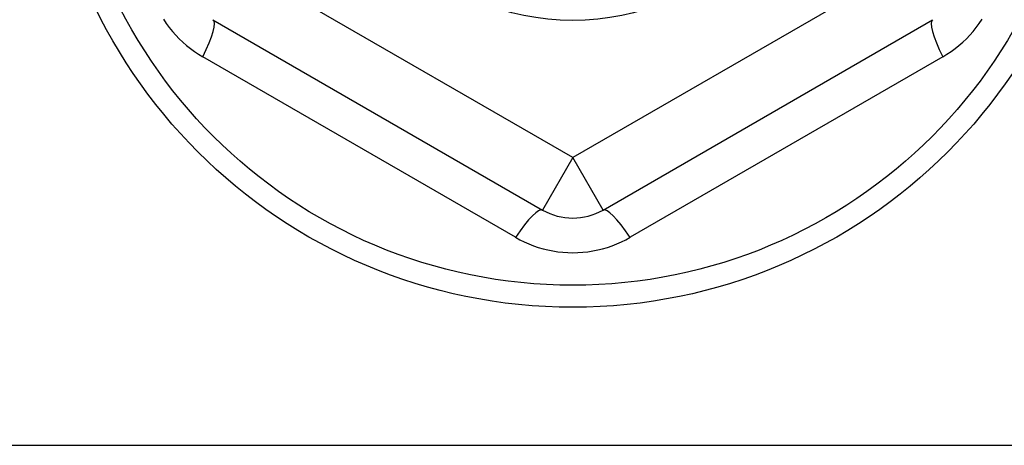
# Model space of a CAD drawing. Header units: inches. Extents: x 56.1 to 140.1, y 37.7 to 64.
# Tile 68 of 102: x 105.078 to 105.719, y 59.933 to 60.21. Entities that reach past the tile are written whole.
import ezdxf

# ---------------------------------------------------------------- set-up
doc = ezdxf.new("R2010")
doc.units = ezdxf.units.IN
doc.header["$MEASUREMENT"] = 0
doc.layers.add('Visible Edges(ANSI)', color=7, linetype='Continuous', lineweight=25)
doc.layers.add('Visible Tangent Edges(ANSI)', color=7, linetype='Continuous', lineweight=25)

msp = doc.modelspace()

# ---------------------------------------------------------------- linework, layer by layer
at = {"layer": 'Visible Edges(ANSI)'}
for p, q in [((105.20355, 60.20988), (105.41811, 60.086)), ((105.45748, 60.086), (105.67205, 60.20988)), ((98.92894, 59.93283), (138.5628, 59.93283))]:
    msp.add_line(p, q, dxfattribs=at)
for radius in [0.34516, 0.15846]:
    msp.add_circle((105.4378, 60.36785), radius, dxfattribs=at)
msp.add_arc((105.4378, 60.12009), 0.03937, 240, 300, dxfattribs=at)
at = {"layer": 'Visible Tangent Edges(ANSI)'}
for p, q in [((105.4378, 60.12009), (105.22323, 60.24397)), ((105.65237, 60.24397), (105.4378, 60.12009)), ((105.40046, 60.06821), (105.19697, 60.1857)), ((105.67863, 60.1857), (105.47514, 60.06821)), ((105.4378, 60.12009), (105.41811, 60.086)), ((105.45748, 60.086), (105.4378, 60.12009))]:
    msp.add_line(p, q, dxfattribs=at)
at = {"layer": 'Visible Tangent Edges(ANSI)', "flags": 128}
for points in [[(105.17136, 60.2102), (105.17318, 60.20748), (105.17511, 60.20484), (105.17716, 60.2023), (105.17931, 60.19985), (105.18158, 60.1975), (105.18394, 60.19525), (105.18639, 60.19311), (105.18892, 60.19107), (105.19154, 60.18916), (105.19422, 60.18736), (105.19697, 60.1857)], [(105.67863, 60.1857), (105.68138, 60.18736), (105.68406, 60.18916), (105.68667, 60.19107), (105.68921, 60.19311), (105.69166, 60.19525), (105.69402, 60.1975), (105.69628, 60.19985), (105.69844, 60.2023), (105.70049, 60.20484), (105.70242, 60.20748), (105.70424, 60.2102)], [(105.40046, 60.06821), (105.40328, 60.06666), (105.40618, 60.06523), (105.40916, 60.06392), (105.41219, 60.06273), (105.41529, 60.06168), (105.41843, 60.06076), (105.4216, 60.05998), (105.4248, 60.05934), (105.42803, 60.05885), (105.43129, 60.05849), (105.43455, 60.05828), (105.43783, 60.05821), (105.44111, 60.05828), (105.44438, 60.0585), (105.44763, 60.05886), (105.45085, 60.05936), (105.45405, 60.06), (105.45722, 60.06078), (105.46035, 60.0617), (105.46343, 60.06275), (105.46646, 60.06393), (105.46942, 60.06524), (105.47232, 60.06666), (105.47514, 60.06821)]]:
    msp.add_lwpolyline(points, dxfattribs=at)
at = {"layer": 'Visible Tangent Edges(ANSI)'}
msp.add_circle((105.4378, 60.36785), 0.33084, dxfattribs=at)
for centre, major_axis, start_param, end_param in [((105.18386, 60.17578), (0.01969, 0.0341), 5.107073, 6.283185), ((105.69174, 60.17578), (-0.01969, 0.0341), 0, 1.176113), ((105.39843, 60.0519), (0.01969, 0.0341), 0, 1.176113), ((105.47717, 60.0519), (-0.01969, 0.0341), 5.107073, 6.283185)]:
    msp.add_ellipse(centre, major_axis=major_axis, ratio=0.175929, start_param=start_param, end_param=end_param, dxfattribs=at)

doc.saveas('drawing.dxf')
